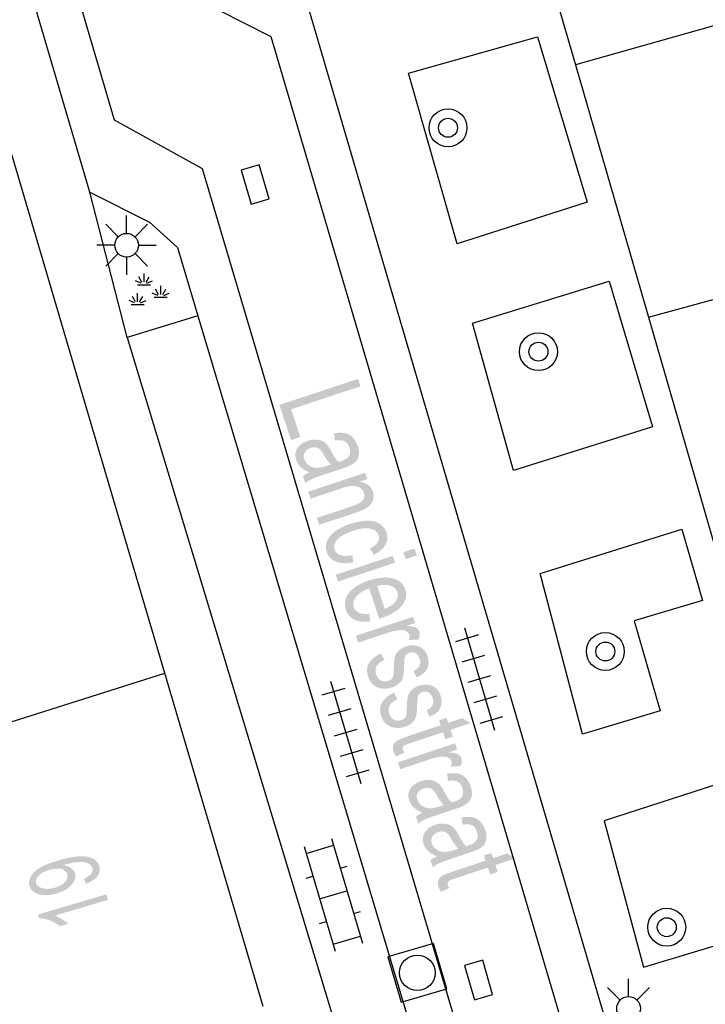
# Model space of a CAD drawing. Header units: metres. Extents: x 134521 to 134907, y 396000 to 396359.
# Tile 83 of 101: x 134858 to 134872, y 396206 to 396227. Entities that reach past the tile are written whole.
import ezdxf

# ---------------------------------------------------------------- set-up
doc = ezdxf.new("R2010")
doc.units = ezdxf.units.M
doc.header["$MEASUREMENT"] = 0

msp = doc.modelspace()

# ---------------------------------------------------------------- hatches: boundary and pattern name
at = {"linetype": 'Continuous', "lineweight": 0}
msp.add_hatch(color=251, dxfattribs=at).paths.add_polyline_path([(134863.678, 396217.989), (134863.432, 396218.731), (134865.092, 396219.282), (134865.145, 396219.125), (134863.68, 396218.639), (134863.874, 396218.054)])
h = msp.add_hatch(color=251, dxfattribs=at)
edge = h.paths.add_edge_path()
edge.add_spline(control_points=[(134864.068, 396217.31), (134863.945, 396217.359), (134863.881, 396217.421), (134863.816, 396217.483), (134863.788, 396217.568), (134863.741, 396217.71), (134863.812, 396217.818), (134863.884, 396217.926), (134864.034, 396217.976), (134864.123, 396218.005), (134864.205, 396218.001), (134864.288, 396217.996), (134864.347, 396217.965), (134864.407, 396217.933), (134864.449, 396217.882), (134864.479, 396217.844), (134864.522, 396217.763), (134864.61, 396217.596), (134864.679, 396217.526), (134864.721, 396217.54), (134864.732, 396217.543), (134864.857, 396217.585), (134864.895, 396217.643), (134864.946, 396217.722), (134864.909, 396217.831), (134864.875, 396217.934), (134864.808, 396217.966), (134864.742, 396217.998), (134864.606, 396217.979)], knot_values=[0, 0, 0, 0.071429, 0.071429, 0.142857, 0.142857, 0.214286, 0.214286, 0.285714, 0.285714, 0.357143, 0.357143, 0.428571, 0.428571, 0.5, 0.5, 0.571429, 0.571429, 0.642857, 0.642857, 0.714286, 0.714286, 0.785714, 0.785714, 0.857143, 0.857143, 0.928571, 0.928571, 1, 1, 1], degree=2, periodic=0)
edge.add_line((134864.606, 396217.979), (134864.585, 396218.131))
edge.add_spline(control_points=[(134864.585, 396218.131), (134864.72, 396218.154), (134864.813, 396218.136), (134864.907, 396218.117), (134864.977, 396218.047), (134865.048, 396217.977), (134865.084, 396217.867), (134865.121, 396217.757), (134865.108, 396217.676), (134865.094, 396217.595), (134865.05, 396217.544), (134865.006, 396217.494), (134864.926, 396217.453), (134864.876, 396217.428), (134864.74, 396217.383)], knot_values=[0, 0, 0, 0.142857, 0.142857, 0.285714, 0.285714, 0.428571, 0.428571, 0.571429, 0.571429, 0.714286, 0.714286, 0.857143, 0.857143, 1, 1, 1], degree=2, periodic=0)
edge.add_line((134864.74, 396217.383), (134864.469, 396217.293))
edge.add_spline(control_points=[(134864.469, 396217.293), (134864.184, 396217.199), (134864.112, 396217.164), (134864.04, 396217.13), (134863.98, 396217.08)], knot_values=[0, 0, 0, 0.5, 0.5, 1, 1, 1], degree=2, periodic=0)
edge.add_line((134863.98, 396217.08), (134863.929, 396217.231))
edge.add_spline(control_points=[(134863.929, 396217.231), (134863.985, 396217.275), (134864.068, 396217.31)], knot_values=[0, 0, 0, 1, 1, 1], degree=2, periodic=0)
edge = h.paths.add_edge_path(flags=16)
edge.add_spline(control_points=[(134864.52, 396217.473), (134864.448, 396217.537), (134864.364, 396217.685), (134864.316, 396217.769), (134864.281, 396217.799), (134864.246, 396217.829), (134864.195, 396217.834), (134864.145, 396217.84), (134864.092, 396217.823), (134864.01, 396217.795), (134863.971, 396217.733), (134863.931, 396217.671), (134863.959, 396217.586), (134863.987, 396217.502), (134864.06, 396217.454), (134864.133, 396217.405), (134864.233, 396217.404), (134864.31, 396217.404), (134864.445, 396217.449)], knot_values=[0, 0, 0, 0.111111, 0.111111, 0.222222, 0.222222, 0.333333, 0.333333, 0.444444, 0.444444, 0.555556, 0.555556, 0.666667, 0.666667, 0.777778, 0.777778, 0.888889, 0.888889, 1, 1, 1], degree=2, periodic=0)
edge.add_line((134864.445, 396217.449), (134864.52, 396217.473))
h = msp.add_hatch(color=251, dxfattribs=at)
edge = h.paths.add_edge_path()
edge.add_line((134864.039, 396216.9), (134865.243, 396217.299))
edge.add_line((134865.243, 396217.299), (134865.287, 396217.168))
edge.add_line((134865.287, 396217.168), (134865.116, 396217.111))
edge.add_spline(control_points=[(134865.116, 396217.111), (134865.345, 396217.082), (134865.404, 396216.904), (134865.43, 396216.826), (134865.412, 396216.748), (134865.395, 396216.67), (134865.342, 396216.616), (134865.289, 396216.563), (134865.207, 396216.521), (134865.153, 396216.494), (134865.011, 396216.447)], knot_values=[0, 0, 0, 0.2, 0.2, 0.4, 0.4, 0.6, 0.6, 0.8, 0.8, 1, 1, 1], degree=2, periodic=0)
edge.add_line((134865.011, 396216.447), (134864.271, 396216.202))
edge.add_line((134864.271, 396216.202), (134864.223, 396216.347))
edge.add_line((134864.223, 396216.347), (134864.954, 396216.59))
edge.add_spline(control_points=[(134864.954, 396216.59), (134865.079, 396216.631), (134865.135, 396216.669), (134865.191, 396216.706), (134865.214, 396216.762), (134865.236, 396216.817), (134865.217, 396216.876), (134865.186, 396216.969), (134865.081, 396217.009), (134864.976, 396217.049), (134864.745, 396216.972)], knot_values=[0, 0, 0, 0.2, 0.2, 0.4, 0.4, 0.6, 0.6, 0.8, 0.8, 1, 1, 1], degree=2, periodic=0)
edge.add_line((134864.745, 396216.972), (134864.088, 396216.754))
edge.add_line((134864.088, 396216.754), (134864.039, 396216.9))
h = msp.add_hatch(color=251, dxfattribs=at)
edge = h.paths.add_edge_path()
edge.add_line((134864.972, 396215.563), (134864.993, 396215.411))
edge.add_spline(control_points=[(134864.993, 396215.411), (134864.778, 396215.366), (134864.629, 396215.424), (134864.48, 396215.482), (134864.434, 396215.623), (134864.375, 396215.799), (134864.501, 396215.96), (134864.627, 396216.121), (134864.928, 396216.221), (134865.123, 396216.285), (134865.284, 396216.288), (134865.446, 396216.29), (134865.55, 396216.22), (134865.654, 396216.15), (134865.691, 396216.039), (134865.738, 396215.899), (134865.668, 396215.777), (134865.598, 396215.655), (134865.424, 396215.569)], knot_values=[0, 0, 0, 0.111111, 0.111111, 0.222222, 0.222222, 0.333333, 0.333333, 0.444444, 0.444444, 0.555556, 0.555556, 0.666667, 0.666667, 0.777778, 0.777778, 0.888889, 0.888889, 1, 1, 1], degree=2, periodic=0)
edge.add_line((134865.424, 396215.569), (134865.346, 396215.701))
edge.add_spline(control_points=[(134865.346, 396215.701), (134865.461, 396215.762), (134865.506, 396215.834), (134865.55, 396215.905), (134865.526, 396215.978), (134865.489, 396216.088), (134865.356, 396216.12), (134865.223, 396216.152), (134864.983, 396216.073), (134864.741, 396215.992), (134864.653, 396215.889), (134864.565, 396215.786), (134864.6, 396215.679), (134864.629, 396215.594), (134864.722, 396215.561), (134864.814, 396215.528), (134864.972, 396215.563)], knot_values=[0, 0, 0, 0.125, 0.125, 0.25, 0.25, 0.375, 0.375, 0.5, 0.5, 0.625, 0.625, 0.75, 0.75, 0.875, 0.875, 1, 1, 1], degree=2, periodic=0)
h = msp.add_hatch(color=251, dxfattribs=at)
edge = h.paths.add_edge_path()
edge.add_line((134865.326, 396214.322), (134865.35, 396214.163))
edge.add_spline(control_points=[(134865.35, 396214.163), (134865.153, 396214.137), (134865.019, 396214.2), (134864.885, 396214.262), (134864.836, 396214.412), (134864.773, 396214.6), (134864.899, 396214.765), (134865.025, 396214.929), (134865.318, 396215.026), (134865.622, 396215.127), (134865.826, 396215.071), (134866.031, 396215.015), (134866.09, 396214.837), (134866.147, 396214.665), (134866.019, 396214.501), (134865.891, 396214.337), (134865.593, 396214.238), (134865.575, 396214.232), (134865.538, 396214.221)], knot_values=[0, 0, 0, 0.111111, 0.111111, 0.222222, 0.222222, 0.333333, 0.333333, 0.444444, 0.444444, 0.555556, 0.555556, 0.666667, 0.666667, 0.777778, 0.777778, 0.888889, 0.888889, 1, 1, 1], degree=2, periodic=0)
edge.add_line((134865.538, 396214.221), (134865.326, 396214.862))
edge.add_spline(control_points=[(134865.326, 396214.862), (134865.13, 396214.788), (134865.049, 396214.681), (134864.967, 396214.574), (134865.003, 396214.466), (134865.03, 396214.386), (134865.108, 396214.349), (134865.186, 396214.312), (134865.326, 396214.322)], knot_values=[0, 0, 0, 0.25, 0.25, 0.5, 0.5, 0.75, 0.75, 1, 1, 1], degree=2, periodic=0)
edge = h.paths.add_edge_path(flags=16)
edge.add_line((134865.495, 396214.909), (134865.655, 396214.429))
edge.add_spline(control_points=[(134865.655, 396214.429), (134865.804, 396214.49), (134865.865, 396214.56), (134865.96, 396214.669), (134865.923, 396214.78), (134865.89, 396214.88), (134865.773, 396214.918), (134865.656, 396214.955), (134865.495, 396214.909)], knot_values=[0, 0, 0, 0.25, 0.25, 0.5, 0.5, 0.75, 0.75, 1, 1, 1], degree=2, periodic=0)
h = msp.add_hatch(color=251, dxfattribs=at)
edge = h.paths.add_edge_path()
edge.add_line((134865.048, 396213.861), (134866.252, 396214.261))
edge.add_line((134866.252, 396214.261), (134866.295, 396214.13))
edge.add_line((134866.295, 396214.13), (134866.113, 396214.069))
edge.add_spline(control_points=[(134866.113, 396214.069), (134866.257, 396214.062), (134866.312, 396214.033), (134866.367, 396214.004), (134866.384, 396213.953), (134866.408, 396213.879), (134866.368, 396213.782)], knot_values=[0, 0, 0, 0.333333, 0.333333, 0.666667, 0.666667, 1, 1, 1], degree=2, periodic=0)
edge.add_line((134866.368, 396213.782), (134866.162, 396213.77))
edge.add_spline(control_points=[(134866.162, 396213.77), (134866.188, 396213.838), (134866.171, 396213.891), (134866.155, 396213.938), (134866.102, 396213.963), (134866.049, 396213.987), (134865.973, 396213.98), (134865.856, 396213.968), (134865.726, 396213.925)], knot_values=[0, 0, 0, 0.25, 0.25, 0.5, 0.5, 0.75, 0.75, 1, 1, 1], degree=2, periodic=0)
edge.add_line((134865.726, 396213.925), (134865.096, 396213.716))
edge.add_line((134865.096, 396213.716), (134865.048, 396213.861))
h = msp.add_hatch(color=251, dxfattribs=at)
edge = h.paths.add_edge_path()
edge.add_line((134865.572, 396213.486), (134865.651, 396213.353))
edge.add_spline(control_points=[(134865.651, 396213.353), (134865.534, 396213.3), (134865.487, 396213.223), (134865.441, 396213.146), (134865.474, 396213.046), (134865.508, 396212.946), (134865.581, 396212.916), (134865.655, 396212.886), (134865.732, 396212.912), (134865.801, 396212.935), (134865.827, 396212.991), (134865.844, 396213.03), (134865.846, 396213.163), (134865.85, 396213.343), (134865.87, 396213.418), (134865.891, 396213.494), (134865.953, 396213.55), (134866.016, 396213.607), (134866.104, 396213.636), (134866.185, 396213.663), (134866.262, 396213.659), (134866.339, 396213.655), (134866.399, 396213.625), (134866.446, 396213.603), (134866.49, 396213.552), (134866.533, 396213.501), (134866.556, 396213.434), (134866.589, 396213.333), (134866.574, 396213.242), (134866.559, 396213.152), (134866.501, 396213.093), (134866.443, 396213.033), (134866.331, 396212.98)], knot_values=[0, 0, 0, 0.0625, 0.0625, 0.125, 0.125, 0.1875, 0.1875, 0.25, 0.25, 0.3125, 0.3125, 0.375, 0.375, 0.4375, 0.4375, 0.5, 0.5, 0.5625, 0.5625, 0.625, 0.625, 0.6875, 0.6875, 0.75, 0.75, 0.8125, 0.8125, 0.875, 0.875, 0.9375, 0.9375, 1, 1, 1], degree=2, periodic=0)
edge.add_line((134866.331, 396212.98), (134866.257, 396213.114))
edge.add_spline(control_points=[(134866.257, 396213.114), (134866.347, 396213.155), (134866.384, 396213.219), (134866.42, 396213.283), (134866.392, 396213.368), (134866.359, 396213.468), (134866.298, 396213.496), (134866.237, 396213.523), (134866.175, 396213.503), (134866.135, 396213.489), (134866.109, 396213.461), (134866.082, 396213.432), (134866.073, 396213.387), (134866.069, 396213.361), (134866.064, 396213.241), (134866.057, 396213.067), (134866.041, 396212.994), (134866.025, 396212.92), (134865.966, 396212.862), (134865.907, 396212.804), (134865.803, 396212.769), (134865.701, 396212.735), (134865.597, 396212.748), (134865.493, 396212.761), (134865.417, 396212.825), (134865.341, 396212.888), (134865.308, 396212.99), (134865.252, 396213.158), (134865.32, 396213.278), (134865.388, 396213.398), (134865.572, 396213.486)], knot_values=[0, 0, 0, 0.066667, 0.066667, 0.133333, 0.133333, 0.2, 0.2, 0.266667, 0.266667, 0.333333, 0.333333, 0.4, 0.4, 0.466667, 0.466667, 0.533333, 0.533333, 0.6, 0.6, 0.666667, 0.666667, 0.733333, 0.733333, 0.8, 0.8, 0.866667, 0.866667, 0.933333, 0.933333, 1, 1, 1], degree=2, periodic=0)
h = msp.add_hatch(color=251, dxfattribs=at)
edge = h.paths.add_edge_path()
edge.add_line((134865.847, 396212.657), (134865.926, 396212.524))
edge.add_spline(control_points=[(134865.926, 396212.524), (134865.809, 396212.471), (134865.763, 396212.394), (134865.716, 396212.317), (134865.75, 396212.217), (134865.783, 396212.117), (134865.856, 396212.087), (134865.93, 396212.057), (134866.007, 396212.083), (134866.076, 396212.106), (134866.102, 396212.162), (134866.119, 396212.201), (134866.121, 396212.334), (134866.125, 396212.513), (134866.146, 396212.589), (134866.166, 396212.665), (134866.229, 396212.721), (134866.291, 396212.777), (134866.379, 396212.807), (134866.46, 396212.833), (134866.537, 396212.83), (134866.614, 396212.826), (134866.675, 396212.796), (134866.721, 396212.773), (134866.765, 396212.723), (134866.809, 396212.672), (134866.831, 396212.605), (134866.865, 396212.503), (134866.849, 396212.413), (134866.834, 396212.323), (134866.776, 396212.263), (134866.719, 396212.204), (134866.606, 396212.151)], knot_values=[0, 0, 0, 0.0625, 0.0625, 0.125, 0.125, 0.1875, 0.1875, 0.25, 0.25, 0.3125, 0.3125, 0.375, 0.375, 0.4375, 0.4375, 0.5, 0.5, 0.5625, 0.5625, 0.625, 0.625, 0.6875, 0.6875, 0.75, 0.75, 0.8125, 0.8125, 0.875, 0.875, 0.9375, 0.9375, 1, 1, 1], degree=2, periodic=0)
edge.add_line((134866.606, 396212.151), (134866.532, 396212.285))
edge.add_spline(control_points=[(134866.532, 396212.285), (134866.622, 396212.326), (134866.659, 396212.39), (134866.696, 396212.454), (134866.667, 396212.539), (134866.634, 396212.639), (134866.573, 396212.667), (134866.512, 396212.694), (134866.45, 396212.674), (134866.41, 396212.66), (134866.384, 396212.632), (134866.357, 396212.603), (134866.349, 396212.558), (134866.344, 396212.532), (134866.339, 396212.412), (134866.333, 396212.238), (134866.316, 396212.164), (134866.3, 396212.091), (134866.241, 396212.033), (134866.183, 396211.974), (134866.078, 396211.94), (134865.977, 396211.906), (134865.872, 396211.919), (134865.768, 396211.931), (134865.692, 396211.995), (134865.616, 396212.059), (134865.583, 396212.161), (134865.527, 396212.328), (134865.595, 396212.449), (134865.663, 396212.569), (134865.847, 396212.657)], knot_values=[0, 0, 0, 0.066667, 0.066667, 0.133333, 0.133333, 0.2, 0.2, 0.266667, 0.266667, 0.333333, 0.333333, 0.4, 0.4, 0.466667, 0.466667, 0.533333, 0.533333, 0.6, 0.6, 0.666667, 0.666667, 0.733333, 0.733333, 0.8, 0.8, 0.866667, 0.866667, 0.933333, 0.933333, 1, 1, 1], degree=2, periodic=0)
h = msp.add_hatch(color=251, dxfattribs=at)
edge = h.paths.add_edge_path()
edge.add_line((134866.069, 396211.393), (134865.896, 396211.312))
edge.add_spline(control_points=[(134865.896, 396211.312), (134865.857, 396211.367), (134865.841, 396211.416), (134865.815, 396211.495), (134865.836, 396211.55), (134865.856, 396211.606), (134865.908, 396211.643), (134865.959, 396211.679), (134866.143, 396211.74)], knot_values=[0, 0, 0, 0.25, 0.25, 0.5, 0.5, 0.75, 0.75, 1, 1, 1], degree=2, periodic=0)
edge.add_line((134866.143, 396211.74), (134866.836, 396211.971))
edge.add_line((134866.836, 396211.971), (134866.801, 396212.078))
edge.add_line((134866.801, 396212.078), (134866.959, 396212.131))
edge.add_line((134866.959, 396212.131), (134866.995, 396212.023))
edge.add_line((134866.995, 396212.023), (134867.293, 396212.122))
edge.add_line((134867.293, 396212.122), (134867.463, 396212.017))
edge.add_line((134867.463, 396212.017), (134867.043, 396211.877))
edge.add_line((134867.043, 396211.877), (134867.091, 396211.732))
edge.add_line((134867.091, 396211.732), (134866.933, 396211.679))
edge.add_line((134866.933, 396211.679), (134866.885, 396211.825))
edge.add_line((134866.885, 396211.825), (134866.179, 396211.591))
edge.add_spline(control_points=[(134866.179, 396211.591), (134866.092, 396211.562), (134866.069, 396211.546), (134866.047, 396211.53), (134866.038, 396211.508), (134866.029, 396211.486), (134866.04, 396211.453), (134866.048, 396211.429), (134866.069, 396211.393)], knot_values=[0, 0, 0, 0.25, 0.25, 0.5, 0.5, 0.75, 0.75, 1, 1, 1], degree=2, periodic=0)
h = msp.add_hatch(color=251, dxfattribs=at)
edge = h.paths.add_edge_path()
edge.add_line((134865.934, 396211.191), (134867.138, 396211.591))
edge.add_line((134867.138, 396211.591), (134867.182, 396211.46))
edge.add_line((134867.182, 396211.46), (134866.999, 396211.399))
edge.add_spline(control_points=[(134866.999, 396211.399), (134867.143, 396211.391), (134867.198, 396211.362), (134867.253, 396211.334), (134867.27, 396211.283), (134867.294, 396211.209), (134867.254, 396211.111)], knot_values=[0, 0, 0, 0.333333, 0.333333, 0.666667, 0.666667, 1, 1, 1], degree=2, periodic=0)
edge.add_line((134867.254, 396211.111), (134867.049, 396211.1))
edge.add_spline(control_points=[(134867.049, 396211.1), (134867.075, 396211.167), (134867.057, 396211.221), (134867.041, 396211.268), (134866.989, 396211.293), (134866.936, 396211.317), (134866.859, 396211.31), (134866.742, 396211.298), (134866.613, 396211.255)], knot_values=[0, 0, 0, 0.25, 0.25, 0.5, 0.5, 0.75, 0.75, 1, 1, 1], degree=2, periodic=0)
edge.add_line((134866.613, 396211.255), (134865.982, 396211.046))
edge.add_line((134865.982, 396211.046), (134865.934, 396211.191))
h = msp.add_hatch(color=251, dxfattribs=at)
edge = h.paths.add_edge_path()
edge.add_spline(control_points=[(134866.452, 396210.126), (134866.329, 396210.176), (134866.265, 396210.238), (134866.201, 396210.299), (134866.172, 396210.385), (134866.125, 396210.527), (134866.197, 396210.635), (134866.268, 396210.743), (134866.419, 396210.793), (134866.507, 396210.822), (134866.59, 396210.818), (134866.672, 396210.813), (134866.732, 396210.781), (134866.791, 396210.75), (134866.833, 396210.699), (134866.863, 396210.661), (134866.907, 396210.58), (134866.995, 396210.413), (134867.063, 396210.343), (134867.105, 396210.356), (134867.117, 396210.36), (134867.242, 396210.402), (134867.279, 396210.46), (134867.33, 396210.538), (134867.293, 396210.648), (134867.259, 396210.751), (134867.193, 396210.783), (134867.126, 396210.815), (134866.99, 396210.796)], knot_values=[0, 0, 0, 0.071429, 0.071429, 0.142857, 0.142857, 0.214286, 0.214286, 0.285714, 0.285714, 0.357143, 0.357143, 0.428571, 0.428571, 0.5, 0.5, 0.571429, 0.571429, 0.642857, 0.642857, 0.714286, 0.714286, 0.785714, 0.785714, 0.857143, 0.857143, 0.928571, 0.928571, 1, 1, 1], degree=2, periodic=0)
edge.add_line((134866.99, 396210.796), (134866.969, 396210.948))
edge.add_spline(control_points=[(134866.969, 396210.948), (134867.104, 396210.971), (134867.197, 396210.952), (134867.291, 396210.934), (134867.362, 396210.864), (134867.432, 396210.794), (134867.469, 396210.683), (134867.505, 396210.573), (134867.492, 396210.493), (134867.478, 396210.412), (134867.434, 396210.361), (134867.39, 396210.311), (134867.31, 396210.27), (134867.261, 396210.245), (134867.125, 396210.2)], knot_values=[0, 0, 0, 0.142857, 0.142857, 0.285714, 0.285714, 0.428571, 0.428571, 0.571429, 0.571429, 0.714286, 0.714286, 0.857143, 0.857143, 1, 1, 1], degree=2, periodic=0)
edge.add_line((134867.125, 396210.2), (134866.853, 396210.11))
edge.add_spline(control_points=[(134866.853, 396210.11), (134866.569, 396210.016), (134866.496, 396209.981), (134866.424, 396209.947), (134866.364, 396209.896)], knot_values=[0, 0, 0, 0.5, 0.5, 1, 1, 1], degree=2, periodic=0)
edge.add_line((134866.364, 396209.896), (134866.314, 396210.048))
edge.add_spline(control_points=[(134866.314, 396210.048), (134866.369, 396210.092), (134866.452, 396210.126)], knot_values=[0, 0, 0, 1, 1, 1], degree=2, periodic=0)
edge = h.paths.add_edge_path(flags=16)
edge.add_spline(control_points=[(134866.904, 396210.289), (134866.832, 396210.354), (134866.748, 396210.502), (134866.7, 396210.586), (134866.665, 396210.616), (134866.63, 396210.645), (134866.58, 396210.651), (134866.529, 396210.657), (134866.476, 396210.639), (134866.395, 396210.612), (134866.355, 396210.55), (134866.315, 396210.488), (134866.343, 396210.403), (134866.371, 396210.319), (134866.444, 396210.271), (134866.518, 396210.222), (134866.617, 396210.221), (134866.694, 396210.221), (134866.829, 396210.265)], knot_values=[0, 0, 0, 0.111111, 0.111111, 0.222222, 0.222222, 0.333333, 0.333333, 0.444444, 0.444444, 0.555556, 0.555556, 0.666667, 0.666667, 0.777778, 0.777778, 0.888889, 0.888889, 1, 1, 1], degree=2, periodic=0)
edge.add_line((134866.829, 396210.265), (134866.904, 396210.289))
h = msp.add_hatch(color=251, dxfattribs=at)
edge = h.paths.add_edge_path()
edge.add_spline(control_points=[(134866.758, 396209.205), (134866.635, 396209.254), (134866.571, 396209.316), (134866.507, 396209.378), (134866.478, 396209.464), (134866.431, 396209.605), (134866.503, 396209.713), (134866.574, 396209.822), (134866.725, 396209.872), (134866.813, 396209.901), (134866.895, 396209.896), (134866.978, 396209.892), (134867.038, 396209.86), (134867.097, 396209.828), (134867.139, 396209.777), (134867.169, 396209.74), (134867.213, 396209.658), (134867.301, 396209.492), (134867.369, 396209.422), (134867.411, 396209.435), (134867.423, 396209.439), (134867.548, 396209.48), (134867.585, 396209.538), (134867.636, 396209.617), (134867.599, 396209.727), (134867.565, 396209.829), (134867.499, 396209.861), (134867.432, 396209.894), (134867.296, 396209.874)], knot_values=[0, 0, 0, 0.071429, 0.071429, 0.142857, 0.142857, 0.214286, 0.214286, 0.285714, 0.285714, 0.357143, 0.357143, 0.428571, 0.428571, 0.5, 0.5, 0.571429, 0.571429, 0.642857, 0.642857, 0.714286, 0.714286, 0.785714, 0.785714, 0.857143, 0.857143, 0.928571, 0.928571, 1, 1, 1], degree=2, periodic=0)
edge.add_line((134867.296, 396209.874), (134867.275, 396210.026))
edge.add_spline(control_points=[(134867.275, 396210.026), (134867.41, 396210.049), (134867.503, 396210.031), (134867.597, 396210.013), (134867.667, 396209.943), (134867.738, 396209.873), (134867.775, 396209.762), (134867.811, 396209.652), (134867.798, 396209.571), (134867.784, 396209.49), (134867.74, 396209.44), (134867.696, 396209.389), (134867.616, 396209.348), (134867.566, 396209.324), (134867.431, 396209.279)], knot_values=[0, 0, 0, 0.142857, 0.142857, 0.285714, 0.285714, 0.428571, 0.428571, 0.571429, 0.571429, 0.714286, 0.714286, 0.857143, 0.857143, 1, 1, 1], degree=2, periodic=0)
edge.add_line((134867.431, 396209.279), (134867.159, 396209.188))
edge.add_spline(control_points=[(134867.159, 396209.188), (134866.875, 396209.094), (134866.802, 396209.06), (134866.73, 396209.025), (134866.67, 396208.975)], knot_values=[0, 0, 0, 0.5, 0.5, 1, 1, 1], degree=2, periodic=0)
edge.add_line((134866.67, 396208.975), (134866.619, 396209.127))
edge.add_spline(control_points=[(134866.619, 396209.127), (134866.675, 396209.17), (134866.758, 396209.205)], knot_values=[0, 0, 0, 1, 1, 1], degree=2, periodic=0)
edge = h.paths.add_edge_path(flags=16)
edge.add_spline(control_points=[(134867.21, 396209.368), (134867.138, 396209.432), (134867.054, 396209.581), (134867.006, 396209.664), (134866.971, 396209.694), (134866.936, 396209.724), (134866.885, 396209.73), (134866.835, 396209.736), (134866.782, 396209.718), (134866.7, 396209.691), (134866.661, 396209.629), (134866.621, 396209.567), (134866.649, 396209.482), (134866.677, 396209.398), (134866.75, 396209.349), (134866.824, 396209.301), (134866.923, 396209.3), (134867, 396209.299), (134867.135, 396209.344)], knot_values=[0, 0, 0, 0.111111, 0.111111, 0.222222, 0.222222, 0.333333, 0.333333, 0.444444, 0.444444, 0.555556, 0.555556, 0.666667, 0.666667, 0.777778, 0.777778, 0.888889, 0.888889, 1, 1, 1], degree=2, periodic=0)
edge.add_line((134867.135, 396209.344), (134867.21, 396209.368))
h = msp.add_hatch(color=251, dxfattribs=at)
edge = h.paths.add_edge_path()
edge.add_line((134867.017, 396208.538), (134866.843, 396208.457))
edge.add_spline(control_points=[(134866.843, 396208.457), (134866.805, 396208.513), (134866.789, 396208.561), (134866.763, 396208.64), (134866.783, 396208.696), (134866.804, 396208.751), (134866.855, 396208.788), (134866.907, 396208.825), (134867.091, 396208.886)], knot_values=[0, 0, 0, 0.25, 0.25, 0.5, 0.5, 0.75, 0.75, 1, 1, 1], degree=2, periodic=0)
edge.add_line((134867.091, 396208.886), (134867.784, 396209.116))
edge.add_line((134867.784, 396209.116), (134867.748, 396209.223))
edge.add_line((134867.748, 396209.223), (134867.906, 396209.276))
edge.add_line((134867.906, 396209.276), (134867.942, 396209.168))
edge.add_line((134867.942, 396209.168), (134868.24, 396209.267))
edge.add_line((134868.24, 396209.267), (134868.411, 396209.162))
edge.add_line((134868.411, 396209.162), (134867.99, 396209.023))
edge.add_line((134867.99, 396209.023), (134868.039, 396208.877))
edge.add_line((134868.039, 396208.877), (134867.881, 396208.825))
edge.add_line((134867.881, 396208.825), (134867.832, 396208.97))
edge.add_line((134867.832, 396208.97), (134867.127, 396208.736))
edge.add_spline(control_points=[(134867.127, 396208.736), (134867.039, 396208.707), (134867.017, 396208.691), (134866.995, 396208.675), (134866.986, 396208.653), (134866.977, 396208.631), (134866.987, 396208.599), (134866.995, 396208.575), (134867.017, 396208.538)], knot_values=[0, 0, 0, 0.25, 0.25, 0.5, 0.5, 0.75, 0.75, 1, 1, 1], degree=2, periodic=0)
h = msp.add_hatch(color=251, dxfattribs=at)
edge = h.paths.add_edge_path()
edge.add_line((134859.354, 396208.626), (134859.306, 396208.735))
edge.add_spline(control_points=[(134859.306, 396208.735), (134859.421, 396208.785), (134859.463, 396208.841), (134859.505, 396208.898), (134859.487, 396208.961), (134859.471, 396209.015), (134859.421, 396209.045), (134859.372, 396209.075), (134859.302, 396209.083), (134859.232, 396209.091), (134859.121, 396209.077), (134859.009, 396209.063), (134858.899, 396209.031), (134858.888, 396209.027), (134858.864, 396209.02), (134858.959, 396209.009), (134859.03, 396208.964), (134859.1, 396208.918), (134859.121, 396208.847), (134859.156, 396208.728), (134859.051, 396208.607), (134858.946, 396208.487), (134858.734, 396208.424), (134858.515, 396208.36), (134858.357, 396208.406), (134858.198, 396208.453), (134858.16, 396208.582), (134858.132, 396208.676), (134858.185, 396208.776), (134858.238, 396208.875), (134858.365, 396208.957), (134858.493, 396209.038), (134858.758, 396209.116), (134859.034, 396209.198), (134859.209, 396209.206), (134859.384, 396209.214), (134859.492, 396209.161), (134859.601, 396209.107), (134859.632, 396209.001), (134859.666, 396208.889), (134859.593, 396208.79), (134859.52, 396208.691), (134859.354, 396208.626)], knot_values=[0, 0, 0, 0.047619, 0.047619, 0.095238, 0.095238, 0.142857, 0.142857, 0.190476, 0.190476, 0.238095, 0.238095, 0.285714, 0.285714, 0.333333, 0.333333, 0.380952, 0.380952, 0.428571, 0.428571, 0.47619, 0.47619, 0.52381, 0.52381, 0.571429, 0.571429, 0.619048, 0.619048, 0.666667, 0.666667, 0.714286, 0.714286, 0.761905, 0.761905, 0.809524, 0.809524, 0.857143, 0.857143, 0.904762, 0.904762, 0.952381, 0.952381, 1, 1, 1], degree=2, periodic=0)
edge = h.paths.add_edge_path(flags=16)
edge.add_spline(control_points=[(134858.578, 396208.921), (134858.426, 396208.876), (134858.352, 396208.796), (134858.279, 396208.716), (134858.301, 396208.64), (134858.325, 396208.561), (134858.438, 396208.532), (134858.551, 396208.502), (134858.704, 396208.547), (134858.842, 396208.588), (134858.911, 396208.668), (134858.981, 396208.749), (134858.957, 396208.83), (134858.933, 396208.911), (134858.831, 396208.939), (134858.73, 396208.966), (134858.578, 396208.921)], knot_values=[0, 0, 0, 0.125, 0.125, 0.25, 0.25, 0.375, 0.375, 0.5, 0.5, 0.625, 0.625, 0.75, 0.75, 0.875, 0.875, 1, 1, 1], degree=2, periodic=0)
h = msp.add_hatch(color=251, dxfattribs=at)
edge = h.paths.add_edge_path()
edge.add_line((134859.782, 396208.405), (134859.817, 396208.288))
edge.add_line((134859.817, 396208.288), (134858.691, 396207.955))
edge.add_spline(control_points=[(134858.691, 396207.955), (134858.765, 396207.931), (134858.846, 396207.88), (134858.927, 396207.829), (134858.974, 396207.783)], knot_values=[0, 0, 0, 0.5, 0.5, 1, 1, 1], degree=2, periodic=0)
edge.add_line((134858.974, 396207.783), (134858.803, 396207.733))
edge.add_spline(control_points=[(134858.803, 396207.733), (134858.704, 396207.811), (134858.583, 396207.855), (134858.462, 396207.9), (134858.36, 396207.903)], knot_values=[0, 0, 0, 0.5, 0.5, 1, 1, 1], degree=2, periodic=0)
edge.add_line((134858.36, 396207.903), (134858.338, 396207.979))
edge.add_line((134858.338, 396207.979), (134859.782, 396208.405))

# ---------------------------------------------------------------- linework, layer by layer
at = {"color": 251}
for p, q in [((134852.744, 396249.476), (134859.943, 396224.744)), ((134859.43, 396223.22), (134853.53, 396243.35)), ((134868.158, 396231.165), (134869.678, 396225.911)), ((134878.907, 396228.502), (134869.678, 396225.911)), ((134859.658, 396217.664), (134856.65, 396227.86)), ((134863.256, 396226.496), (134861.379, 396227.456)), ((134870.72, 396204.36), (134863.96, 396227.4)), ((134870.027, 396203.558), (134863.256, 396226.496)), ((134866.154, 396225.729), (134868.879, 396226.499)), ((134868.879, 396226.499), (134869.926, 396223.012)), ((134869.678, 396225.911), (134871.219, 396220.581)), ((134867.185, 396222.131), (134866.154, 396225.729)), ((134859.943, 396224.744), (134861.804, 396223.719)), ((134861.804, 396223.719), (134867.742, 396203.701)), ((134860.223, 396220.157), (134859.43, 396223.22)), ((134859.43, 396223.22), (134860.69, 396222.59)), ((134869.926, 396223.012), (134867.185, 396222.131)), ((134871.219, 396220.581), (134880.451, 396223.137)), ((134860.209, 396222.352), (134860.209, 396222.727)), ((134860.69, 396222.59), (134861.28, 396222.05)), ((134860.032, 396222.279), (134859.767, 396222.544)), ((134860.386, 396222.279), (134860.651, 396222.544)), ((134859.959, 396222.102), (134859.584, 396222.102)), ((134860.459, 396222.102), (134860.834, 396222.102)), ((134861.28, 396222.05), (134861.711, 396220.609)), ((134860.032, 396221.925), (134859.767, 396221.66)), ((134860.209, 396221.852), (134860.209, 396221.477)), ((134860.651, 396221.66), (134860.386, 396221.925)), ((134860.513, 396221.302), (134860.395, 396221.353)), ((134860.532, 396221.324), (134860.467, 396221.435)), ((134860.576, 396221.327), (134860.576, 396221.506)), ((134860.619, 396221.324), (134860.684, 396221.435)), ((134860.638, 396221.302), (134860.756, 396221.353)), ((134867.507, 396220.46), (134870.388, 396221.344)), ((134870.388, 396221.344), (134871.307, 396218.27)), ((134860.441, 396221.266), (134860.711, 396221.266)), ((134860.885, 396221.061), (134860.82, 396221.172)), ((134860.928, 396221.064), (134860.928, 396221.243)), ((134860.972, 396221.061), (134861.037, 396221.172)), ((134860.378, 396220.885), (134860.26, 396220.936)), ((134860.397, 396220.907), (134860.332, 396221.018)), ((134860.44, 396220.91), (134860.44, 396221.089)), ((134860.484, 396220.907), (134860.549, 396221.018)), ((134860.503, 396220.885), (134860.621, 396220.936)), ((134860.866, 396221.039), (134860.748, 396221.09)), ((134860.793, 396221.003), (134861.064, 396221.003)), ((134860.991, 396221.039), (134861.109, 396221.09)), ((134860.305, 396220.849), (134860.576, 396220.849)), ((134861.711, 396220.609), (134860.223, 396220.157)), ((134861.711, 396220.609), (134866.83, 396203.51)), ((134871.219, 396220.581), (134872.717, 396215.402)), ((134868.375, 396217.347), (134867.507, 396220.46)), ((134860.223, 396220.157), (134865.912, 396201.35)), ((134871.307, 396218.27), (134868.375, 396217.347)), ((134861.012, 396213.073), (134859.658, 396217.664)), ((134868.935, 396215.174), (134871.92, 396216.11)), ((134871.92, 396216.11), (134872.36, 396214.602)), ((134869.829, 396211.784), (134868.935, 396215.174)), ((134872.36, 396214.602), (134870.918, 396214.178)), ((134870.918, 396214.178), (134871.463, 396212.279)), ((134867.158, 396213.743), (134867.638, 396213.885)), ((134867.335, 396214.03), (134867.971, 396211.872)), ((134867.286, 396213.312), (134867.765, 396213.453)), ((134853.611, 396210.731), (134861.012, 396213.073)), ((134863.087, 396206.039), (134861.012, 396213.073)), ((134867.413, 396212.88), (134867.893, 396213.022)), ((134864.514, 396212.901), (134865.15, 396210.743)), ((134864.337, 396212.614), (134864.817, 396212.756)), ((134867.541, 396212.449), (134868.02, 396212.59)), ((134864.465, 396212.183), (134864.944, 396212.324)), ((134871.463, 396212.279), (134869.829, 396211.784)), ((134867.668, 396212.017), (134868.148, 396212.159)), ((134864.592, 396211.751), (134865.072, 396211.893)), ((134864.72, 396211.32), (134865.199, 396211.461)), ((134864.847, 396210.888), (134865.327, 396211.03)), ((134873.415, 396210.966), (134870.283, 396209.955)), ((134870.283, 396209.955), (134871.116, 396206.869)), ((134864.532, 396209.583), (134865.183, 396207.377)), ((134863.957, 396209.413), (134864.608, 396207.207)), ((134863.999, 396209.269), (134864.575, 396209.439)), ((134864.716, 396208.959), (134864.86, 396209.002)), ((134863.997, 396208.747), (134864.141, 396208.79)), ((134864.282, 396208.31), (134864.858, 396208.48)), ((134864.999, 396208), (134865.143, 396208.043)), ((134864.28, 396207.788), (134864.424, 396207.831)), ((134871.116, 396206.869), (134874.333, 396207.842)), ((134864.565, 396207.351), (134865.141, 396207.521)), ((134870.8, 396206.247), (134870.8, 396206.622)), ((134870.623, 396206.174), (134870.358, 396206.439)), ((134870.977, 396206.174), (134871.242, 396206.439))]:
    msp.add_line(p, q, dxfattribs=at)
at = {"color": 251, "flags": 128}
for points in [[(134862.729, 396223.325), (134862.834, 396222.965), (134863.218, 396223.077), (134863.008, 396223.797), (134862.624, 396223.685), (134862.729, 396223.325)], [(134867.443, 396206.54), (134867.548, 396206.18), (134867.932, 396206.292), (134867.722, 396207.012), (134867.338, 396206.9), (134867.443, 396206.54)]]:
    msp.add_lwpolyline(points, dxfattribs=at)
msp.add_lwpolyline([(134865.722, 396207.089), (134866.002, 396206.129), (134866.962, 396206.409), (134866.682, 396207.369), (134865.722, 396207.089)], close=True, dxfattribs=at)
at = {"color": 251}
for centre, radius in [((134866.99, 396224.579), 0.4), ((134866.99, 396224.579), 0.2), ((134860.209, 396222.102), 0.25), ((134868.898, 396219.855), 0.4), ((134868.898, 396219.855), 0.2), ((134870.31, 396213.529), 0.4), ((134870.31, 396213.529), 0.2), ((134871.605, 396207.711), 0.4), ((134871.605, 396207.711), 0.2), ((134866.342, 396206.749), 0.375), ((134870.8, 396205.997), 0.25)]:
    msp.add_circle(centre, radius, dxfattribs=at)
at = {"color": 251, "linetype": 'Continuous', "lineweight": 0}
msp.add_solid([(134864.621, 396215.148), (134865.825, 396215.548), (134864.669, 396215.003), (134865.873, 396215.402)], dxfattribs=at)
at = {"color": 251, "linetype": 'Continuous', "lineweight": 0, "extrusion": (0, 0, -1)}
msp.add_solid([(-134866.047, 396215.622), (-134866.282, 396215.699), (-134866.096, 396215.476), (-134866.33, 396215.554)], dxfattribs=at)

doc.saveas('drawing.dxf')
